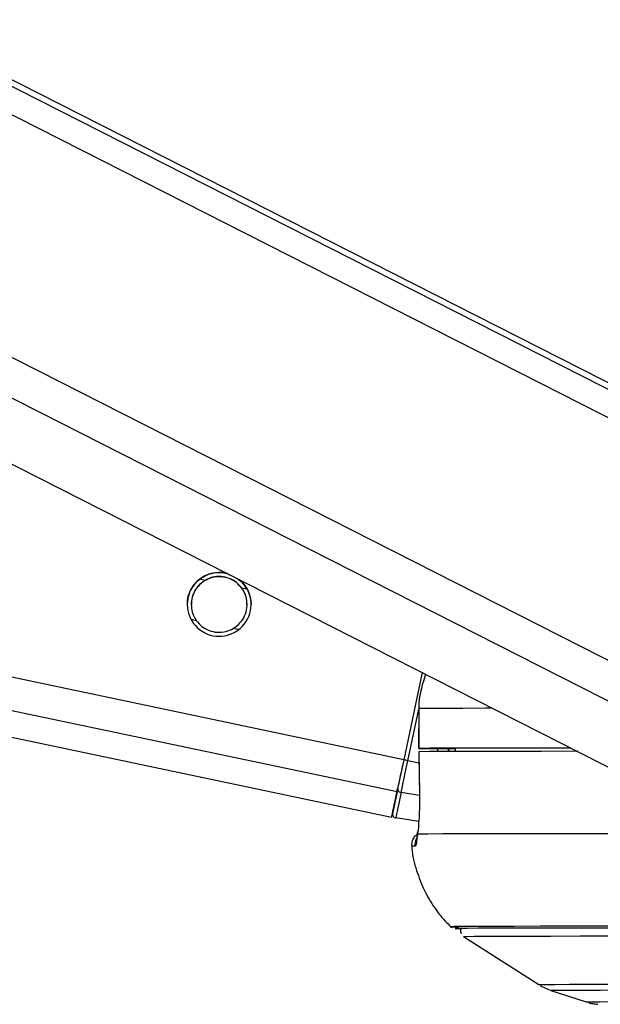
# Model space of a CAD drawing. Header units: millimetres. Extents: x 20 to 19939, y 40 to 15016.
# Tile 81 of 106: x 15430 to 15518, y 6022 to 6170. Entities that reach past the tile are written whole.
import ezdxf

# ---------------------------------------------------------------- set-up
doc = ezdxf.new("R2010")
doc.units = ezdxf.units.MM
doc.header["$LTSCALE"] = 2

msp = doc.modelspace()

# ---------------------------------------------------------------- linework, layer by layer
at = {"color": 7, "linetype": 'Continuous', "lineweight": 25}
for p, q in [((14657.24, 6224.41), (15486.46, 6049.85)), ((15190.42, 6224.41), (15524.57, 6054.61)), ((15546.31, 6101.39), (15304.22, 6224.41)), ((15491.05, 6071.65), (15488.28, 6058.5)), ((15491.05, 6071.65), (15488.28, 6058.5)), ((15490.54, 6066.22), (15490.53, 6060.22)), ((15490.54, 6066.22), (15490.56, 6066.22)), ((15490.56, 6066.22), (15490.55, 6060.22)), ((15492.53, 6060.22), (15496.01, 6060.21)), ((15496.01, 6060.22), (15496.02, 6059.75)), ((15490.56, 6059.72), (15490.65, 6053.55)), ((15490.59, 6059.72), (15490.58, 6059.72)), ((15490.66, 6053.55), (15490.64, 6053.55)), ((15490.54, 6049.21), (15487.09, 6049.75)), ((15497.29, 6031.91), (15508.59, 6024.66)), ((15510.43, 6023.79), (15515.75, 6022.05))]:
    msp.add_line(p, q, dxfattribs=at)
at = {"color": 8, "linetype": 'Continuous', "lineweight": 25}
for p, q in [((15487.27, 6053.68), (14676.25, 6224.41)), ((15488.28, 6058.5), (14700.17, 6224.41)), ((15538.94, 6057.21), (15209.9, 6224.41)), ((15541.94, 6061.84), (15222.01, 6224.41)), ((15550.15, 6094.17), (15293.84, 6224.41)), ((15549.51, 6098.8), (15302.32, 6224.41)), ((15458.38, 6085.52), (15457.61, 6085.68)), ((15464.72, 6084.18), (15463.91, 6084.35)), ((15457.1, 6079.44), (15456.29, 6079.61)), ((15463.44, 6078.1), (15462.63, 6078.27)), ((15488.9, 6058.37), (15490.54, 6066.15)), ((15494.96, 6060.22), (15495.15, 6059.75)), ((15490.59, 6058.02), (15488.9, 6058.37)), ((15490.66, 6053.12), (15487.89, 6053.58))]:
    msp.add_line(p, q, dxfattribs=at)
at = {"color": 8, "linetype": 'Continuous', "lineweight": 25, "flags": 128}
for points in [[(15501.65, 6066.26), (15500.6, 6066.26), (15497.2, 6066.25), (15494.38, 6066.24), (15492.16, 6066.23), (15490.56, 6066.22)], [(15508.59, 6024.66), (15508.73, 6024.67), (15509.53, 6024.68), (15511.04, 6024.69), (15513.25, 6024.7), (15516.14, 6024.71), (15519.71, 6024.72), (15523.93, 6024.73), (15528.78, 6024.73), (15534.23, 6024.73), (15540.26, 6024.74), (15546.82, 6024.74)], [(15510.43, 6023.79), (15510.56, 6023.8), (15511.35, 6023.81), (15512.84, 6023.82), (15515.02, 6023.83), (15517.87, 6023.84), (15521.39, 6023.85), (15525.55, 6023.85), (15530.33, 6023.86), (15535.71, 6023.86), (15541.65, 6023.86), (15548.12, 6023.86)], [(15515.75, 6022.05), (15515.8, 6022.06), (15516.42, 6022.07), (15517.74, 6022.08), (15519.75, 6022.09), (15522.45, 6022.1), (15525.82, 6022.11), (15529.84, 6022.11), (15534.48, 6022.12), (15539.72, 6022.12), (15545.54, 6022.12), (15551.88, 6022.12)]]:
    msp.add_lwpolyline(points, dxfattribs=at)
at = {"color": 7, "linetype": 'Continuous', "lineweight": 25, "flags": 128}
for points in [[(15490.55, 6060.22), (15490.54, 6060.22), (15490.61, 6060.22), (15490.78, 6060.22), (15491.02, 6060.22), (15491.33, 6060.22), (15491.7, 6060.22), (15492.11, 6060.22), (15492.53, 6060.22)], [(15513.43, 6060.28), (15509.09, 6060.27), (15504.56, 6060.27), (15500.59, 6060.26), (15497.19, 6060.25), (15494.37, 6060.24), (15492.16, 6060.23), (15490.55, 6060.22)], [(15514.41, 6059.78), (15514.07, 6059.78), (15509.04, 6059.77), (15504.54, 6059.77), (15500.59, 6059.76), (15497.2, 6059.75), (15494.4, 6059.74), (15492.19, 6059.74), (15490.58, 6059.72)], [(15513.45, 6060.26), (15512.58, 6060.26), (15508.67, 6060.26), (15505.21, 6060.25), (15502.2, 6060.25), (15499.66, 6060.24), (15497.59, 6060.23), (15496.01, 6060.22)], [(15488.28, 6058.5), (15488.13, 6057.8), (15487.99, 6057.1), (15487.84, 6056.43), (15487.71, 6055.78), (15487.58, 6055.18), (15487.46, 6054.62), (15487.36, 6054.12), (15487.27, 6053.68)], [(15488.28, 6058.5), (15488.15, 6057.87), (15488.02, 6057.25), (15487.89, 6056.65), (15487.77, 6056.07), (15487.66, 6055.53), (15487.55, 6055.03), (15487.46, 6054.58), (15487.37, 6054.19)], [(15487.89, 6053.58), (15487.98, 6054.01), (15488.09, 6054.51), (15488.2, 6055.07), (15488.33, 6055.67), (15488.46, 6056.31), (15488.61, 6056.98), (15488.75, 6057.67), (15488.9, 6058.37)], [(15490.58, 6059.72), (15490.63, 6055.73), (15490.66, 6053.55)], [(15486.59, 6050.47), (15486.61, 6050.53), (15486.64, 6050.71), (15486.71, 6051.01), (15486.79, 6051.42), (15486.9, 6051.95), (15487.04, 6052.59), (15487.2, 6053.34), (15487.37, 6054.19)], [(15487.27, 6053.68), (15486.92, 6052.04), (15486.67, 6050.83), (15486.51, 6050.1), (15486.46, 6049.85), (15486.51, 6050.09), (15486.55, 6050.24)], [(15487.89, 6053.58), (15487.71, 6052.7), (15487.55, 6051.93), (15487.41, 6051.28), (15487.29, 6050.73), (15487.2, 6050.31), (15487.14, 6050), (15487.1, 6049.81), (15487.09, 6049.75)], [(15490.36, 6047.32), (15490.37, 6047.65), (15490.37, 6047.68)], [(15521.79, 6047.38), (15515.62, 6047.38), (15510.04, 6047.37), (15505.08, 6047.37), (15500.77, 6047.36), (15497.13, 6047.35), (15494.17, 6047.34), (15491.91, 6047.33), (15490.36, 6047.32)], [(15536.34, 6033.46), (15530.6, 6033.46), (15524.29, 6033.45), (15518.53, 6033.45), (15513.36, 6033.45), (15508.8, 6033.44), (15504.88, 6033.43), (15501.61, 6033.43), (15499.01, 6033.42), (15497.1, 6033.41), (15495.88, 6033.39), (15495.35, 6033.38), (15495.52, 6033.37), (15496.4, 6033.35), (15496.56, 6033.35)], [(15537.94, 6033.17), (15531.06, 6033.17), (15524.71, 6033.17), (15518.93, 6033.16), (15513.75, 6033.16), (15509.2, 6033.15), (15505.29, 6033.15), (15502.05, 6033.14), (15499.5, 6033.13), (15497.64, 6033.12), (15496.48, 6033.1), (15496.03, 6033.09), (15496.3, 6033.08), (15497.01, 6033.07)], [(15538.07, 6033.17), (15531.19, 6033.17), (15524.85, 6033.17), (15519.08, 6033.16), (15513.91, 6033.16), (15509.36, 6033.15), (15505.46, 6033.14), (15502.23, 6033.14), (15499.67, 6033.13), (15497.81, 6033.12), (15496.66, 6033.1), (15496.21, 6033.09), (15496.48, 6033.08), (15497.03, 6033.07)], [(15497.29, 6031.91), (15497.3, 6031.91), (15497.74, 6031.92), (15498.88, 6031.94), (15500.73, 6031.95), (15503.26, 6031.96), (15506.47, 6031.96), (15510.35, 6031.97), (15514.86, 6031.98), (15519.99, 6031.98), (15525.72, 6031.99), (15532.01, 6031.99), (15538.83, 6031.99)]]:
    msp.add_lwpolyline(points, dxfattribs=at)
at = {"color": 7, "linetype": 'Continuous', "lineweight": 25}
for centre, radius, start, end in [((15460.51, 6081.9), 4.8, 75.0496, 51.075), ((15463.62, 5939.1), 121.92, 78.0352, 78.3318), ((15487.93, 6054.14), 0.56, 174.677, 265.7687), ((15487.18, 6050.34), 0.6, 168.112, 261.112)]:
    msp.add_arc(centre, radius, start, end, dxfattribs=at)
at = {"color": 8, "linetype": 'Continuous', "lineweight": 25}
for centre, radius, start, end in [((15491.98, 6045.71), 2.01, 154.3885, 186.1227), ((15489.86, 6041.35), 4.15, 88.3223, 95.2824)]:
    msp.add_arc(centre, radius, start, end, dxfattribs=at)
msp.add_ellipse((15500.38, 6062.27), major_axis=(-4.83, 5.58), ratio=0.999929, start_param=1.138397, end_param=1.206306, dxfattribs=at)
at = {"color": 7, "linetype": 'Continuous', "lineweight": 25}
for points, knots in [([(15457.34, 6085.5), (15457.68, 6085.76), (15458.37, 6086.29), (15459.76, 6086.7), (15461.05, 6086.76), (15461.79, 6086.48), (15462.08, 6086.37)], [0, 0, 0, 0, 0.272268, 0.544122, 0.824135, 1, 1, 1, 1]), ([(15455.76, 6081.9), (15455.75, 6082.11), (15455.71, 6082.73), (15456.04, 6083.75), (15456.6, 6084.77), (15457.09, 6085.26), (15457.34, 6085.5)], [0, 0, 0, 0, 0.154196, 0.450824, 0.727824, 1, 1, 1, 1]), ([(15458.38, 6085.52), (15458.01, 6085.25), (15457.32, 6084.76), (15456.62, 6083.64), (15456.28, 6082.45), (15456.31, 6081.26), (15456.59, 6080.25), (15456.94, 6079.69), (15457.1, 6079.44)], [0, 0, 0, 0, 0.204636, 0.376335, 0.548834, 0.703363, 0.864285, 1, 1, 1, 1]), ([(15458.38, 6085.49), (15458.01, 6085.22), (15457.32, 6084.73), (15456.63, 6083.62), (15456.31, 6082.62), (15456.33, 6082.04), (15456.34, 6081.87)], [0, 0, 0, 0, 0.33046, 0.607732, 0.886295, 1, 1, 1, 1]), ([(15463.91, 6084.35), (15463.66, 6084.65), (15463.15, 6085.25), (15462.04, 6085.87), (15460.78, 6086.15), (15459.47, 6086.05), (15458.74, 6085.69), (15458.38, 6085.52)], [0, 0, 0, 0, 0.196452, 0.39265, 0.593358, 0.798818, 1, 1, 1, 1]), ([(15463.91, 6084.32), (15463.66, 6084.62), (15463.15, 6085.22), (15462.04, 6085.84), (15460.78, 6086.12), (15459.47, 6086.02), (15458.74, 6085.66), (15458.38, 6085.49)], [0, 0, 0, 0, 0.196452, 0.39265, 0.593358, 0.798818, 1, 1, 1, 1]), ([(15463.19, 6085.81), (15463.44, 6085.64), (15464.11, 6085.2), (15464.6, 6084.46), (15464.82, 6083.99), (15464.86, 6083.92)], [0, 0, 0, 0, 0.340609, 0.896709, 1, 1, 1, 1]), ([(15462.63, 6078.27), (15463, 6078.54), (15463.69, 6079.03), (15464.39, 6080.15), (15464.73, 6081.34), (15464.71, 6082.53), (15464.42, 6083.54), (15464.07, 6084.1), (15463.91, 6084.35)], [0, 0, 0, 0, 0.204636, 0.376335, 0.548834, 0.703363, 0.864285, 1, 1, 1, 1]), ([(15464.67, 6081.86), (15464.67, 6082.07), (15464.69, 6082.66), (15464.42, 6083.51), (15464.07, 6084.07), (15463.91, 6084.32)], [0, 0, 0, 0, 0.220923, 0.643562, 1, 1, 1, 1]), ([(15464.86, 6083.92), (15464.94, 6083.72), (15465.11, 6083.33), (15465.25, 6082.68), (15465.32, 6082.19), (15465.3, 6081.92), (15465.3, 6081.89)], [0, 0, 0, 0, 0.317052, 0.641344, 0.95892, 1, 1, 1, 1]), ([(15457.1, 6079.44), (15457.35, 6079.14), (15457.86, 6078.54), (15458.97, 6077.92), (15460.23, 6077.64), (15461.54, 6077.75), (15462.27, 6078.1), (15462.63, 6078.27)], [0, 0, 0, 0, 0.1964524, 0.3926501, 0.5933582, 0.7988178, 1, 1, 1, 1]), ([(15491.56, 6071.39), (15491.12, 6069.96), (15490.58, 6068.27), (15490.56, 6066.51), (15490.56, 6066.22)], [0, 0, 0, 0, 0.838414, 1, 1, 1, 1]), ([(15490.66, 6053.55), (15490.66, 6053.02), (15490.67, 6051.59), (15490.58, 6049.39), (15490.45, 6047.96), (15490.36, 6047.36), (15490.36, 6047.32)], [0, 0, 0, 0, 0.220493, 0.593656, 0.970348, 1, 1, 1, 1]), ([(15490.42, 6047.4), (15490.26, 6047.28), (15489.94, 6047.04), (15489.59, 6046.47), (15489.43, 6045.89), (15489.5, 6045.55), (15489.53, 6045.43)], [0, 0, 0, 0, 0.253751, 0.540377, 0.853008, 1, 1, 1, 1]), ([(15490.36, 6047.32), (15490.3, 6046.81), (15490.18, 6045.77), (15490.05, 6045.59), (15489.99, 6045.5)], [0, 0, 0, 0, 0.485349, 1, 1, 1, 1]), ([(15490.37, 6047.68), (15490.35, 6047.53), (15490.28, 6047.03), (15490.24, 6046.67), (15490.18, 6046.47), (15490.19, 6046.51), (15490.19, 6046.51)], [0, 0, 0, 0, 0.205758, 0.716475, 0.999987, 1, 1, 1, 1]), ([(15489.51, 6045.47), (15489.51, 6045.37), (15489.54, 6044.14), (15490.16, 6041.88), (15491.29, 6038.86), (15492.86, 6036.23), (15494.29, 6034.37), (15495.27, 6033.48), (15495.53, 6033.24)], [0, 0, 0, 0, 0.021633, 0.266277, 0.497286, 0.716241, 0.923741, 1, 1, 1, 1]), ([(15496.96, 6033.21), (15496.94, 6033.18), (15496.85, 6033.05), (15496.82, 6032.75), (15496.84, 6032.49), (15496.91, 6032.37), (15496.91, 6032.37)], [0, 0, 0, 0, 0.133145, 0.549033, 0.983521, 1, 1, 1, 1]), ([(15508.86, 6024.52), (15509.15, 6024.35), (15509.73, 6024.02), (15510.35, 6023.82), (15510.65, 6023.73)], [0, 0, 0, 0, 0.503236, 1, 1, 1, 1]), ([(15516.07, 6021.96), (15516.1, 6021.95), (15516.39, 6021.85), (15516.84, 6021.78), (15517.29, 6021.71), (15517.43, 6021.7), (15517.5, 6021.69)], [0, 0, 0, 0, 0.057869, 0.474966, 0.752506, 1, 1, 1, 1])]:
    msp.add_open_spline(points, degree=3, knots=knots, dxfattribs=at)
at = {"color": 8, "linetype": 'Continuous', "lineweight": 25}
msp.add_open_spline([(15495.14, 6059.75), (15495.08, 6059.82), (15494.98, 6059.96), (15494.95, 6060.13), (15494.93, 6060.22)], degree=3, knots=[0, 0, 0, 0, 0.514526, 1, 1, 1, 1], dxfattribs=at)

doc.saveas('drawing.dxf')
